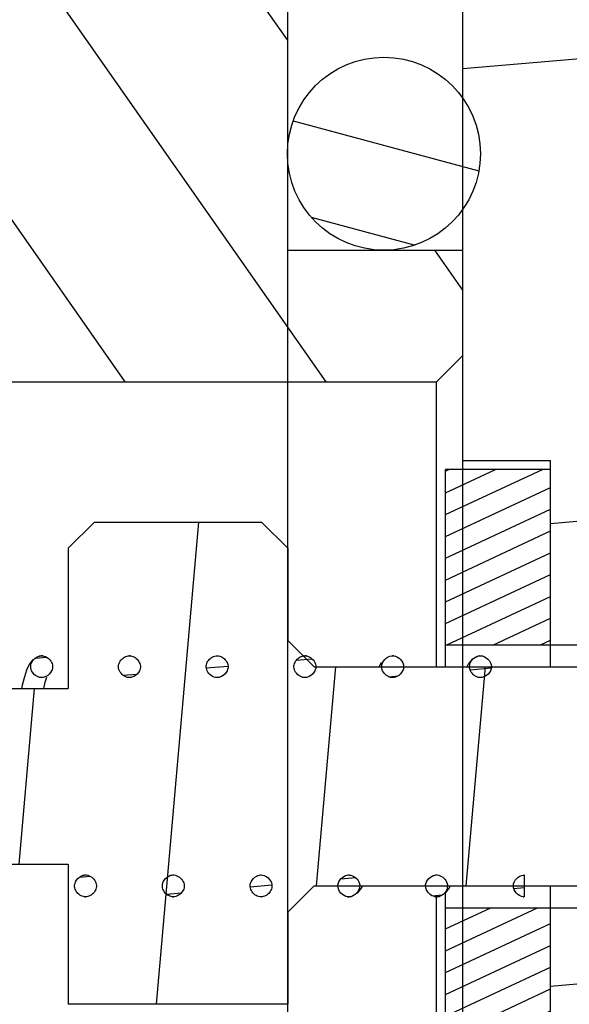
# Model space of a CAD drawing. Header units: inches. Extents: x 0 to 23.4, y 0 to 16.5.
# Tile 30 of 38: x 16.826 to 17.319, y 11.051 to 11.935. Entities that reach past the tile are written whole.
import ezdxf

# ---------------------------------------------------------------- set-up
doc = ezdxf.new("R2010")
doc.units = ezdxf.units.IN
doc.header["$LTSCALE"] = 1.28622
doc.header["$MEASUREMENT"] = 0
doc.layers.get('0').update_dxf_attribs({"linetype": 'CONTINUOUS'})

msp = doc.modelspace()

# ---------------------------------------------------------------- hatches: boundary and pattern name
at = {"linetype": 'CONTINUOUS'}
h = msp.add_hatch(dxfattribs=at)
h.set_pattern_fill('default__36', scale=0.413772, angle=5, style=0, pattern_type=0)
h.set_pattern_definition([(5, (0, 0), (-0.0360626, 0.4121975), [])])
edge = h.paths.add_edge_path()
edge.add_line((17.30256, 11.13735), (17.60178, 11.13735))
edge.add_line((17.60178, 11.13735), (17.60178, 10.90113))
edge.add_line((17.42068, 10.90113), (17.60178, 10.90113))
edge.add_line((17.42068, 10.90113), (17.42068, 10.33027))
edge.add_line((17.42068, 10.33027), (17.49942, 10.25153))
edge.add_line((17.49942, 10.25153), (18.10571, 10.25153))
edge.add_line((18.10571, 10.25153), (18.12934, 10.22791))
edge.add_line((18.12934, 10.22791), (18.12934, 10.06649))
edge.add_line((18.12934, 10.06649), (19.38918, 10.06649))
edge.add_line((19.38918, 10.06649), (19.42855, 10.02712))
edge.add_line((19.42855, 10.02712), (19.42855, 9.83027))
edge.add_line((19.42855, 9.83027), (19.38918, 9.7909))
edge.add_line((17.26319, 9.7909), (19.38918, 9.7909))
edge.add_line((17.22382, 9.83027), (17.26319, 9.7909))
edge.add_line((17.22382, 10.21216), (17.22382, 9.83027))
edge.add_line((17.16083, 10.21216), (17.22382, 10.21216))
edge.add_line((17.16083, 10.21216), (17.16083, 10.31058))
edge.add_line((17.16083, 10.31058), (16.45217, 10.31058))
edge.add_line((16.45217, 10.48775), (16.45217, 10.31058))
edge.add_line((16.49154, 10.52712), (16.45217, 10.48775))
edge.add_line((16.49154, 10.52712), (17.22382, 10.52712))
edge.add_line((17.22382, 10.972), (17.22382, 10.52712))
edge.add_line((17.22382, 10.972), (17.30256, 10.972))
edge.add_line((17.30256, 11.13735), (17.30256, 10.972))
edge = h.paths.add_edge_path()
edge.add_line((17.30256, 11.37357), (17.60178, 11.37357))
edge.add_line((17.30256, 11.53893), (17.30256, 11.37357))
edge.add_line((17.22382, 11.53893), (17.30256, 11.53893))
edge.add_line((17.22382, 11.98381), (17.22382, 11.53893))
edge.add_line((16.49154, 11.98381), (17.22382, 11.98381))
edge.add_line((16.49154, 11.98381), (16.45217, 12.02318))
edge.add_line((16.45217, 12.20035), (16.45217, 12.02318))
edge.add_line((17.16083, 12.20035), (16.45217, 12.20035))
edge.add_line((17.16083, 12.20035), (17.16083, 12.29877))
edge.add_line((17.16083, 12.29877), (17.22382, 12.29877))
edge.add_line((17.22382, 12.68066), (17.22382, 12.29877))
edge.add_line((17.22382, 12.68066), (17.26319, 12.72003))
edge.add_line((17.26319, 12.72003), (17.26319, 13.41834))
edge.add_line((17.26319, 13.41834), (17.38918, 13.54432))
edge.add_line((17.38918, 13.54432), (17.38918, 13.93802))
edge.add_line((17.38918, 13.93802), (17.43249, 14.11912))
edge.add_line((17.43249, 14.11912), (17.38918, 14.13487))
edge.add_line((17.38918, 14.13487), (17.43249, 14.31597))
edge.add_line((17.43249, 14.31597), (17.38918, 14.32633))
edge.add_line((17.38918, 14.32633), (17.43249, 14.50743))
edge.add_line((17.43249, 14.50743), (17.38918, 14.52318))
edge.add_line((17.38918, 14.52318), (17.43249, 14.70428))
edge.add_line((17.43249, 14.70428), (17.38918, 14.72003))
edge.add_line((17.38918, 14.72003), (17.43249, 14.90113))
edge.add_line((17.43249, 14.90113), (17.5191, 14.90113))
edge.add_line((17.5191, 12.2594), (17.5191, 14.90113))
edge.add_line((17.5191, 12.2594), (17.49942, 12.2594))
edge.add_line((17.42068, 12.18066), (17.49942, 12.2594))
edge.add_line((17.42068, 12.18066), (17.42068, 11.6098))
edge.add_line((17.42068, 11.6098), (17.60178, 11.6098))
edge.add_line((17.60178, 11.6098), (17.60178, 11.37357))
edge = h.paths.add_edge_path()
edge.add_line((18.0506, 12.72003), (19.38918, 12.72003))
edge.add_line((19.42855, 12.68066), (19.38918, 12.72003))
edge.add_line((19.42855, 12.68066), (19.42855, 12.48381))
edge.add_line((19.38918, 12.44444), (19.42855, 12.48381))
edge.add_line((18.12934, 12.44444), (19.38918, 12.44444))
edge.add_line((18.12934, 12.44444), (18.12934, 12.28302))
edge.add_line((18.10571, 12.2594), (18.12934, 12.28302))
edge.add_line((18.10571, 12.2594), (17.79469, 12.2594))
edge.add_line((17.79469, 12.2594), (17.79469, 14.90113))
edge.add_line((17.79469, 14.90113), (17.88131, 14.90113))
edge.add_line((17.92461, 14.72003), (17.88131, 14.90113))
edge.add_line((17.88131, 14.70428), (17.92461, 14.72003))
edge.add_line((17.92461, 14.52318), (17.88131, 14.70428))
edge.add_line((17.88131, 14.50743), (17.92461, 14.52318))
edge.add_line((17.92461, 14.32633), (17.88131, 14.50743))
edge.add_line((17.88131, 14.31597), (17.92461, 14.32633))
edge.add_line((17.92461, 14.13487), (17.88131, 14.31597))
edge.add_line((17.88131, 14.11912), (17.92461, 14.13487))
edge.add_line((17.92461, 13.93802), (17.88131, 14.11912))
edge.add_line((17.92461, 13.54432), (17.92461, 13.93802))
edge.add_line((18.0506, 13.41834), (17.92461, 13.54432))
edge.add_line((18.0506, 12.72003), (18.0506, 13.41834))
h = msp.add_hatch(dxfattribs=at)
h.set_pattern_fill('A', scale=0.147624, angle=125, style=0, pattern_type=0)
h.set_pattern_definition([(125, (0, 0), (-0.1209266, -0.0846737), [])])
edge = h.paths.add_edge_path()
edge.add_line((16.43642, 10.43027), (17.02697, 10.43027))
edge.add_line((16.43642, 10.43027), (16.43642, 10.31058))
edge.add_line((16.43642, 10.31058), (15.38918, 10.31058))
edge.add_line((15.38918, 10.52712), (15.38918, 10.31058))
edge.add_line((15.38918, 10.52712), (16.25532, 10.52712))
edge.add_line((16.25532, 10.95231), (16.25532, 10.52712))
edge.add_line((16.25532, 10.95231), (16.31044, 10.95231))
edge.add_line((16.31044, 11.20035), (16.31044, 10.95231))
edge.add_line((16.31044, 11.20035), (16.4128, 11.20035))
edge.add_line((16.4128, 11.20035), (16.4128, 11.09798))
edge.add_line((16.4128, 11.09798), (16.74351, 11.09798))
edge.add_line((16.74351, 11.09798), (16.76713, 11.07436))
edge.add_line((16.76713, 11.07436), (16.76713, 10.90113))
edge.add_line((16.76713, 10.90113), (17.2002, 10.90113))
edge.add_line((17.2002, 10.90113), (17.22382, 10.87751))
edge.add_line((17.22382, 10.87751), (17.22382, 10.78302))
edge.add_line((17.06634, 10.78302), (17.22382, 10.78302))
edge.add_line((17.06634, 10.78302), (17.06634, 10.46964))
edge.add_line((17.06634, 10.46964), (17.02697, 10.43027))
edge = h.paths.add_edge_path()
edge.add_line((16.43642, 12.08066), (17.02697, 12.08066))
edge.add_line((17.06634, 12.04129), (17.02697, 12.08066))
edge.add_line((17.06634, 12.04129), (17.06634, 11.72791))
edge.add_line((17.06634, 11.72791), (17.22382, 11.72791))
edge.add_line((17.22382, 11.72791), (17.22382, 11.63342))
edge.add_line((17.2002, 11.6098), (17.22382, 11.63342))
edge.add_line((16.76713, 11.6098), (17.2002, 11.6098))
edge.add_line((16.76713, 11.6098), (16.76713, 11.43657))
edge.add_line((16.74351, 11.41294), (16.76713, 11.43657))
edge.add_line((16.4128, 11.41294), (16.74351, 11.41294))
edge.add_line((16.4128, 11.41294), (16.4128, 11.31058))
edge.add_line((16.31044, 11.31058), (16.4128, 11.31058))
edge.add_line((16.31044, 11.55861), (16.31044, 11.31058))
edge.add_line((16.25532, 11.55861), (16.31044, 11.55861))
edge.add_line((16.25532, 11.98381), (16.25532, 11.55861))
edge.add_line((15.38918, 11.98381), (16.25532, 11.98381))
edge.add_line((15.38918, 12.20035), (15.38918, 11.98381))
edge.add_line((16.43642, 12.20035), (15.38918, 12.20035))
edge.add_line((16.43642, 12.20035), (16.43642, 12.08066))
h = msp.add_hatch(dxfattribs=at)
h.set_pattern_fill('default__42', scale=0.079294, angle=165, style=0, pattern_type=0)
h.set_pattern_definition([(165, (0, 0), (-0.02052272, -0.07659183), [])])
edge = h.paths.add_edge_path()
edge.add_arc((17.15296, 10.69641), 0.08661, -90, 90)
edge.add_arc((17.15296, 10.69641), 0.08661, 90, 270)
edge = h.paths.add_edge_path()
edge.add_arc((17.15296, 11.81452), 0.08661, 270, 450, ccw=False)
edge.add_arc((17.15296, 11.81452), 0.08661, 450, 630, ccw=False)
h = msp.add_hatch(dxfattribs=at)
h.set_pattern_fill('default__47', scale=0.017748, angle=205, style=0, pattern_type=0)
h.set_pattern_definition([(205, (0, 0), (0.007500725, -0.016085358), [])])
edge = h.paths.add_edge_path()
edge.add_line((17.30256, 11.53105), (17.30256, 11.37357))
edge.add_line((17.30256, 11.37357), (17.20808, 11.37357))
edge.add_line((17.20808, 11.53105), (17.20808, 11.37357))
edge.add_line((17.30256, 11.53105), (17.20808, 11.53105))
edge = h.paths.add_edge_path()
edge.add_line((17.30256, 11.13735), (17.30256, 10.97987))
edge.add_line((17.30256, 10.97987), (17.20808, 10.97987))
edge.add_line((17.20808, 11.13735), (17.20808, 10.97987))
edge.add_line((17.30256, 11.13735), (17.20808, 11.13735))
h = msp.add_hatch(dxfattribs=at)
h.set_pattern_fill('default__34', scale=0.133792, angle=85, style=0, pattern_type=0)
h.set_pattern_definition([(85, (0, 0), (-0.1332827, 0.0116607), [])])
edge = h.paths.add_edge_path()
edge.add_line((17.83043, 11.33027), (17.83043, 11.18066))
edge.add_line((17.83043, 11.18066), (17.80681, 11.15704))
edge.add_line((17.09027, 11.15704), (17.80681, 11.15704))
edge.add_line((17.09027, 11.15704), (17.06665, 11.13342))
edge.add_line((17.06665, 11.13342), (17.06665, 11.05074))
edge.add_line((17.06665, 11.05074), (16.8698, 11.05074))
edge.add_line((16.8698, 11.17672), (16.8698, 11.05074))
edge.add_line((16.51547, 11.17672), (16.8698, 11.17672))
edge.add_line((16.49185, 11.20035), (16.51547, 11.17672))
edge.add_line((16.49185, 11.31058), (16.49185, 11.20035))
edge.add_line((16.49185, 11.31058), (16.51547, 11.3342))
edge.add_line((16.51547, 11.3342), (16.8698, 11.3342))
edge.add_line((16.8698, 11.46019), (16.8698, 11.3342))
edge.add_line((16.8698, 11.46019), (16.89342, 11.48381))
edge.add_line((16.89342, 11.48381), (17.04303, 11.48381))
edge.add_line((17.06665, 11.46019), (17.04303, 11.48381))
edge.add_line((17.06665, 11.46019), (17.06665, 11.37751))
edge.add_line((17.09027, 11.35389), (17.06665, 11.37751))
edge.add_line((17.09027, 11.35389), (17.80681, 11.35389))
edge.add_line((17.83043, 11.33027), (17.80681, 11.35389))
h = msp.add_hatch(dxfattribs=at)
h.set_pattern_fill('default__35', scale=0.022136, angle=5, style=0, pattern_type=0)
h.set_pattern_definition([(5, (0, 0), (-0.001929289, 0.02205187), [])])
edge = h.paths.add_edge_path()
edge.add_spline(control_points=[(16.4128, 11.16688), (16.41567, 11.16688), (16.41991, 11.16448), (16.42401, 11.15706), (16.41993, 11.14962), (16.41569, 11.1472), (16.4128, 11.1472)], knot_values=[0, 0, 0, 0, 0.25, 0.5, 0.75, 1, 1, 1, 1], degree=3, periodic=0)
edge.add_line((16.4128, 11.1472), (16.4128, 11.16688))
edge = h.paths.add_edge_path()
edge.add_spline(control_points=[(16.45217, 11.36373), (16.45507, 11.36373), (16.45933, 11.3613), (16.46338, 11.35381), (16.45925, 11.34644), (16.45503, 11.34405), (16.45217, 11.34405)], knot_values=[0, 0, 0, 0, 0.25, 0.5, 0.75, 1, 1, 1, 1], degree=3, periodic=0)
edge.add_spline(control_points=[(16.45217, 11.34405), (16.44927, 11.34405), (16.44502, 11.34648), (16.44097, 11.35397), (16.44509, 11.36134), (16.44931, 11.36373), (16.45217, 11.36373)], knot_values=[0, 0, 0, 0, 0.25, 0.5, 0.75, 1, 1, 1, 1], degree=3, periodic=0)
edge = h.paths.add_edge_path()
edge.add_spline(control_points=[(16.49154, 11.16688), (16.49441, 11.16688), (16.49865, 11.16448), (16.50275, 11.15706), (16.49867, 11.14962), (16.49443, 11.1472), (16.49154, 11.1472)], knot_values=[0, 0, 0, 0, 0.25, 0.5, 0.75, 1, 1, 1, 1], degree=3, periodic=0)
edge.add_spline(control_points=[(16.49154, 11.1472), (16.48867, 11.1472), (16.48444, 11.1496), (16.48034, 11.15702), (16.48441, 11.16446), (16.48866, 11.16688), (16.49154, 11.16688)], knot_values=[0, 0, 0, 0, 0.25, 0.5, 0.75, 1, 1, 1, 1], degree=3, periodic=0)
edge = h.paths.add_edge_path()
edge.add_spline(control_points=[(16.57028, 11.16688), (16.57315, 11.16688), (16.57739, 11.16448), (16.58149, 11.15706), (16.57741, 11.14962), (16.57317, 11.1472), (16.57028, 11.1472)], knot_values=[0, 0, 0, 0, 0.25, 0.5, 0.75, 1, 1, 1, 1], degree=3, periodic=0)
edge.add_spline(control_points=[(16.57028, 11.1472), (16.56741, 11.1472), (16.56318, 11.1496), (16.55908, 11.15702), (16.56315, 11.16446), (16.5674, 11.16688), (16.57028, 11.16688)], knot_values=[0, 0, 0, 0, 0.25, 0.5, 0.75, 1, 1, 1, 1], degree=3, periodic=0)
edge = h.paths.add_edge_path()
edge.add_spline(control_points=[(16.64902, 11.16688), (16.65189, 11.16688), (16.65613, 11.16448), (16.66023, 11.15706), (16.65615, 11.14962), (16.65191, 11.1472), (16.64902, 11.1472)], knot_values=[0, 0, 0, 0, 0.25, 0.5, 0.75, 1, 1, 1, 1], degree=3, periodic=0)
edge.add_spline(control_points=[(16.64902, 11.1472), (16.64615, 11.1472), (16.64192, 11.1496), (16.63782, 11.15702), (16.64189, 11.16446), (16.64614, 11.16688), (16.64902, 11.16688)], knot_values=[0, 0, 0, 0, 0.25, 0.5, 0.75, 1, 1, 1, 1], degree=3, periodic=0)
edge = h.paths.add_edge_path()
edge.add_spline(control_points=[(16.72776, 11.16688), (16.73063, 11.16688), (16.73487, 11.16448), (16.73897, 11.15706), (16.73489, 11.14962), (16.73065, 11.1472), (16.72776, 11.1472)], knot_values=[0, 0, 0, 0, 0.25, 0.5, 0.75, 1, 1, 1, 1], degree=3, periodic=0)
edge.add_spline(control_points=[(16.72776, 11.1472), (16.72489, 11.1472), (16.72066, 11.1496), (16.71656, 11.15702), (16.72063, 11.16446), (16.72488, 11.16688), (16.72776, 11.16688)], knot_values=[0, 0, 0, 0, 0.25, 0.5, 0.75, 1, 1, 1, 1], degree=3, periodic=0)
edge = h.paths.add_edge_path()
edge.add_spline(control_points=[(16.53091, 11.36373), (16.53381, 11.36373), (16.53807, 11.3613), (16.54212, 11.35381), (16.53799, 11.34644), (16.53377, 11.34405), (16.53091, 11.34405)], knot_values=[0, 0, 0, 0, 0.25, 0.5, 0.75, 1, 1, 1, 1], degree=3, periodic=0)
edge.add_spline(control_points=[(16.53091, 11.34405), (16.52801, 11.34405), (16.52376, 11.34648), (16.51971, 11.35397), (16.52383, 11.36134), (16.52805, 11.36373), (16.53091, 11.36373)], knot_values=[0, 0, 0, 0, 0.25, 0.5, 0.75, 1, 1, 1, 1], degree=3, periodic=0)
edge = h.paths.add_edge_path()
edge.add_spline(control_points=[(16.60965, 11.36373), (16.61255, 11.36373), (16.61681, 11.3613), (16.62086, 11.35381), (16.61673, 11.34644), (16.61251, 11.34405), (16.60965, 11.34405)], knot_values=[0, 0, 0, 0, 0.25, 0.5, 0.75, 1, 1, 1, 1], degree=3, periodic=0)
edge.add_spline(control_points=[(16.60965, 11.34405), (16.60675, 11.34405), (16.6025, 11.34648), (16.59845, 11.35397), (16.60257, 11.36134), (16.60679, 11.36373), (16.60965, 11.36373)], knot_values=[0, 0, 0, 0, 0.25, 0.5, 0.75, 1, 1, 1, 1], degree=3, periodic=0)
edge = h.paths.add_edge_path()
edge.add_spline(control_points=[(16.68839, 11.36373), (16.69129, 11.36373), (16.69555, 11.3613), (16.6996, 11.35381), (16.69547, 11.34644), (16.69125, 11.34405), (16.68839, 11.34405)], knot_values=[0, 0, 0, 0, 0.25, 0.5, 0.75, 1, 1, 1, 1], degree=3, periodic=0)
edge.add_spline(control_points=[(16.68839, 11.34405), (16.68549, 11.34405), (16.68124, 11.34648), (16.67719, 11.35397), (16.68131, 11.36134), (16.68553, 11.36373), (16.68839, 11.36373)], knot_values=[0, 0, 0, 0, 0.25, 0.5, 0.75, 1, 1, 1, 1], degree=3, periodic=0)
edge = h.paths.add_edge_path()
edge.add_spline(control_points=[(16.8065, 11.16688), (16.80937, 11.16688), (16.81361, 11.16448), (16.81771, 11.15706), (16.81363, 11.14962), (16.80939, 11.1472), (16.8065, 11.1472)], knot_values=[0, 0, 0, 0, 0.25, 0.5, 0.75, 1, 1, 1, 1], degree=3, periodic=0)
edge.add_spline(control_points=[(16.8065, 11.1472), (16.80363, 11.1472), (16.7994, 11.1496), (16.7953, 11.15702), (16.79937, 11.16446), (16.80362, 11.16688), (16.8065, 11.16688)], knot_values=[0, 0, 0, 0, 0.25, 0.5, 0.75, 1, 1, 1, 1], degree=3, periodic=0)
edge = h.paths.add_edge_path()
edge.add_spline(control_points=[(16.88524, 11.16688), (16.88811, 11.16688), (16.89235, 11.16448), (16.89645, 11.15706), (16.89237, 11.14962), (16.88813, 11.1472), (16.88524, 11.1472)], knot_values=[0, 0, 0, 0, 0.25, 0.5, 0.75, 1, 1, 1, 1], degree=3, periodic=0)
edge.add_spline(control_points=[(16.88524, 11.1472), (16.88237, 11.1472), (16.87814, 11.1496), (16.87404, 11.15702), (16.87811, 11.16446), (16.88236, 11.16688), (16.88524, 11.16688)], knot_values=[0, 0, 0, 0, 0.25, 0.5, 0.75, 1, 1, 1, 1], degree=3, periodic=0)
edge = h.paths.add_edge_path()
edge.add_spline(control_points=[(16.96398, 11.16688), (16.96686, 11.16688), (16.97109, 11.16448), (16.97519, 11.15706), (16.97111, 11.14962), (16.96687, 11.1472), (16.96398, 11.1472)], knot_values=[0, 0, 0, 0, 0.25, 0.5, 0.75, 1, 1, 1, 1], degree=3, periodic=0)
edge.add_spline(control_points=[(16.96398, 11.1472), (16.96111, 11.1472), (16.95688, 11.1496), (16.95278, 11.15702), (16.95685, 11.16446), (16.9611, 11.16688), (16.96398, 11.16688)], knot_values=[0, 0, 0, 0, 0.25, 0.5, 0.75, 1, 1, 1, 1], degree=3, periodic=0)
edge = h.paths.add_edge_path()
edge.add_spline(control_points=[(16.76713, 11.36373), (16.77003, 11.36373), (16.77429, 11.3613), (16.77834, 11.35381), (16.77421, 11.34644), (16.76999, 11.34405), (16.76713, 11.34405)], knot_values=[0, 0, 0, 0, 0.25, 0.5, 0.75, 1, 1, 1, 1], degree=3, periodic=0)
edge.add_spline(control_points=[(16.76713, 11.34405), (16.76423, 11.34405), (16.75998, 11.34648), (16.75593, 11.35397), (16.76005, 11.36134), (16.76427, 11.36373), (16.76713, 11.36373)], knot_values=[0, 0, 0, 0, 0.25, 0.5, 0.75, 1, 1, 1, 1], degree=3, periodic=0)
edge = h.paths.add_edge_path()
edge.add_spline(control_points=[(16.84587, 11.36373), (16.84877, 11.36373), (16.85303, 11.3613), (16.85708, 11.35381), (16.85295, 11.34644), (16.84873, 11.34405), (16.84587, 11.34405)], knot_values=[0, 0, 0, 0, 0.25, 0.5, 0.75, 1, 1, 1, 1], degree=3, periodic=0)
edge.add_spline(control_points=[(16.84587, 11.34405), (16.84297, 11.34405), (16.83872, 11.34648), (16.83467, 11.35397), (16.83879, 11.36134), (16.84301, 11.36373), (16.84587, 11.36373)], knot_values=[0, 0, 0, 0, 0.25, 0.5, 0.75, 1, 1, 1, 1], degree=3, periodic=0)
edge = h.paths.add_edge_path()
edge.add_spline(control_points=[(16.92461, 11.36373), (16.92751, 11.36373), (16.93177, 11.3613), (16.93582, 11.35381), (16.93169, 11.34644), (16.92747, 11.34405), (16.92461, 11.34405)], knot_values=[0, 0, 0, 0, 0.25, 0.5, 0.75, 1, 1, 1, 1], degree=3, periodic=0)
edge.add_spline(control_points=[(16.92461, 11.34405), (16.92171, 11.34405), (16.91746, 11.34648), (16.91341, 11.35397), (16.91753, 11.36134), (16.92175, 11.36373), (16.92461, 11.36373)], knot_values=[0, 0, 0, 0, 0.25, 0.5, 0.75, 1, 1, 1, 1], degree=3, periodic=0)
edge = h.paths.add_edge_path()
edge.add_spline(control_points=[(17.00335, 11.36373), (17.00625, 11.36373), (17.01051, 11.3613), (17.01456, 11.35381), (17.01043, 11.34644), (17.00621, 11.34405), (17.00335, 11.34405)], knot_values=[0, 0, 0, 0, 0.25, 0.5, 0.75, 1, 1, 1, 1], degree=3, periodic=0)
edge.add_spline(control_points=[(17.00335, 11.34405), (17.00045, 11.34405), (16.9962, 11.34648), (16.99215, 11.35397), (16.99627, 11.36134), (17.00049, 11.36373), (17.00335, 11.36373)], knot_values=[0, 0, 0, 0, 0.25, 0.5, 0.75, 1, 1, 1, 1], degree=3, periodic=0)
edge = h.paths.add_edge_path()
edge.add_spline(control_points=[(17.04272, 11.16688), (17.0456, 11.16688), (17.04983, 11.16448), (17.05393, 11.15706), (17.04985, 11.14962), (17.04561, 11.1472), (17.04272, 11.1472)], knot_values=[0, 0, 0, 0, 0.25, 0.5, 0.75, 1, 1, 1, 1], degree=3, periodic=0)
edge.add_spline(control_points=[(17.04272, 11.1472), (17.03985, 11.1472), (17.03562, 11.1496), (17.03152, 11.15702), (17.03559, 11.16446), (17.03984, 11.16688), (17.04272, 11.16688)], knot_values=[0, 0, 0, 0, 0.25, 0.5, 0.75, 1, 1, 1, 1], degree=3, periodic=0)
edge = h.paths.add_edge_path()
edge.add_spline(control_points=[(17.12146, 11.16688), (17.12434, 11.16688), (17.12857, 11.16448), (17.13267, 11.15706), (17.12859, 11.14962), (17.12435, 11.1472), (17.12146, 11.1472)], knot_values=[0, 0, 0, 0, 0.25, 0.5, 0.75, 1, 1, 1, 1], degree=3, periodic=0)
edge.add_spline(control_points=[(17.12146, 11.1472), (17.11859, 11.1472), (17.11436, 11.1496), (17.11026, 11.15702), (17.11433, 11.16446), (17.11858, 11.16688), (17.12146, 11.16688)], knot_values=[0, 0, 0, 0, 0.25, 0.5, 0.75, 1, 1, 1, 1], degree=3, periodic=0)
edge = h.paths.add_edge_path()
edge.add_spline(control_points=[(17.2002, 11.16688), (17.20308, 11.16688), (17.20731, 11.16448), (17.21141, 11.15706), (17.20733, 11.14962), (17.20309, 11.1472), (17.2002, 11.1472)], knot_values=[0, 0, 0, 0, 0.25, 0.5, 0.75, 1, 1, 1, 1], degree=3, periodic=0)
edge.add_spline(control_points=[(17.2002, 11.1472), (17.19733, 11.1472), (17.1931, 11.1496), (17.189, 11.15702), (17.19307, 11.16446), (17.19732, 11.16688), (17.2002, 11.16688)], knot_values=[0, 0, 0, 0, 0.25, 0.5, 0.75, 1, 1, 1, 1], degree=3, periodic=0)
edge = h.paths.add_edge_path()
edge.add_spline(control_points=[(17.08209, 11.36373), (17.08499, 11.36373), (17.08925, 11.3613), (17.0933, 11.35381), (17.08917, 11.34644), (17.08495, 11.34405), (17.08209, 11.34405)], knot_values=[0, 0, 0, 0, 0.25, 0.5, 0.75, 1, 1, 1, 1], degree=3, periodic=0)
edge.add_spline(control_points=[(17.08209, 11.34405), (17.07919, 11.34405), (17.07494, 11.34648), (17.07089, 11.35397), (17.07501, 11.36134), (17.07923, 11.36373), (17.08209, 11.36373)], knot_values=[0, 0, 0, 0, 0.25, 0.5, 0.75, 1, 1, 1, 1], degree=3, periodic=0)
edge = h.paths.add_edge_path()
edge.add_spline(control_points=[(17.16083, 11.36373), (17.16373, 11.36373), (17.16799, 11.3613), (17.17204, 11.35381), (17.16791, 11.34644), (17.16369, 11.34405), (17.16083, 11.34405)], knot_values=[0, 0, 0, 0, 0.25, 0.5, 0.75, 1, 1, 1, 1], degree=3, periodic=0)
edge.add_spline(control_points=[(17.16083, 11.34405), (17.15793, 11.34405), (17.15368, 11.34648), (17.14963, 11.35397), (17.15376, 11.36134), (17.15797, 11.36373), (17.16083, 11.36373)], knot_values=[0, 0, 0, 0, 0.25, 0.5, 0.75, 1, 1, 1, 1], degree=3, periodic=0)
edge = h.paths.add_edge_path()
edge.add_spline(control_points=[(17.23957, 11.36373), (17.24247, 11.36373), (17.24673, 11.3613), (17.25078, 11.35381), (17.24665, 11.34644), (17.24243, 11.34405), (17.23957, 11.34405)], knot_values=[0, 0, 0, 0, 0.25, 0.5, 0.75, 1, 1, 1, 1], degree=3, periodic=0)
edge.add_spline(control_points=[(17.23957, 11.34405), (17.23667, 11.34405), (17.23242, 11.34648), (17.22837, 11.35397), (17.2325, 11.36134), (17.23671, 11.36373), (17.23957, 11.36373)], knot_values=[0, 0, 0, 0, 0.25, 0.5, 0.75, 1, 1, 1, 1], degree=3, periodic=0)
edge = h.paths.add_edge_path()
edge.add_spline(control_points=[(17.27894, 11.1472), (17.27607, 11.1472), (17.27184, 11.1496), (17.26774, 11.15702), (17.27181, 11.16446), (17.27606, 11.16688), (17.27894, 11.16688)], knot_values=[0, 0, 0, 0, 0.25, 0.5, 0.75, 1, 1, 1, 1], degree=3, periodic=0)
edge.add_line((17.27894, 11.16688), (17.27894, 11.1472))

# ---------------------------------------------------------------- linework, layer by layer
at = {"color": 7, "linetype": 'CONTINUOUS'}
for p, q in [((17.22382, 10.45428), (17.22382, 12.05665)), ((17.06634, 12.04129), (17.06634, 10.46964)), ((17.06634, 11.72791), (17.22382, 11.72791)), ((17.2002, 11.6098), (17.22382, 11.63342)), ((16.76713, 11.6098), (17.2002, 11.6098)), ((17.2002, 11.35389), (17.2002, 11.6098)), ((17.22382, 11.53893), (17.30256, 11.53893)), ((17.30256, 11.35389), (17.30256, 11.53893)), ((17.20808, 11.35389), (17.20808, 11.53105)), ((17.30256, 11.53105), (17.20808, 11.53105)), ((16.8698, 11.46019), (16.89342, 11.48381)), ((16.89342, 11.48381), (17.04303, 11.48381)), ((17.06665, 11.46019), (17.04303, 11.48381)), ((16.8698, 11.46019), (16.8698, 11.3342)), ((17.06665, 11.46019), (17.06665, 11.37751)), ((17.09027, 11.35389), (17.06665, 11.37751)), ((17.20808, 11.37357), (17.60178, 11.37357)), ((16.84487, 11.36367), (16.84345, 11.3634)), ((16.84501, 11.36368), (16.84587, 11.36373)), ((16.84694, 11.36366), (16.8457, 11.36372)), ((16.84587, 11.36373), (16.84679, 11.36368)), ((16.92364, 11.36367), (16.92461, 11.36373)), ((16.92574, 11.36365), (16.92443, 11.36372)), ((16.92461, 11.36373), (16.92559, 11.36367)), ((17.00251, 11.36368), (17.00335, 11.36373)), ((17.08094, 11.36364), (17.08058, 11.36358)), ((17.0811, 11.36367), (17.08209, 11.36373)), ((17.08315, 11.36366), (17.08192, 11.36372)), ((17.08209, 11.36373), (17.083, 11.36368)), ((17.16004, 11.36369), (17.16083, 11.36373)), ((17.16196, 11.36365), (17.16065, 11.36372)), ((17.16083, 11.36373), (17.1618, 11.36367)), ((17.2386, 11.36367), (17.23957, 11.36373)), ((17.09027, 11.35389), (17.80681, 11.35389)), ((17.15059, 11.35753), (17.14859, 11.35389)), ((17.22851, 11.35629), (17.22739, 11.35389)), ((17.23216, 11.36069), (17.22851, 11.35629)), ((16.84587, 11.34405), (16.84526, 11.34407)), ((16.84653, 11.34408), (16.84587, 11.34405)), ((16.92461, 11.34405), (16.92406, 11.34407)), ((16.92522, 11.34407), (16.92461, 11.34405)), ((17.00392, 11.34407), (17.00335, 11.34405)), ((17.08209, 11.34405), (17.08152, 11.34407)), ((17.08277, 11.34408), (17.08209, 11.34405)), ((17.16083, 11.34405), (17.16027, 11.34407)), ((17.16144, 11.34407), (17.16083, 11.34405)), ((17.23957, 11.34405), (17.23899, 11.34407)), ((17.24014, 11.34407), (17.23957, 11.34405)), ((16.51547, 11.3342), (16.8698, 11.3342)), ((16.51547, 11.17672), (16.8698, 11.17672)), ((16.8698, 11.17672), (16.8698, 11.05074)), ((16.88477, 11.16687), (16.88524, 11.16688)), ((16.88524, 11.16688), (16.88587, 11.16686)), ((16.96351, 11.16687), (16.96398, 11.16688)), ((16.96398, 11.16688), (16.96457, 11.16686)), ((17.04219, 11.16686), (17.04272, 11.16688)), ((17.12084, 11.16686), (17.12146, 11.16688)), ((17.12146, 11.16688), (17.1221, 11.16685)), ((17.19967, 11.16686), (17.2002, 11.16688)), ((17.2002, 11.16688), (17.20079, 11.16686)), ((17.27825, 11.16685), (17.27894, 11.16688)), ((17.27894, 11.16688), (17.27894, 11.1472)), ((17.09027, 11.15704), (17.06665, 11.13342)), ((17.09027, 11.15704), (17.80681, 11.15704)), ((17.20808, 10.97987), (17.20808, 11.15065)), ((17.30256, 10.972), (17.30256, 11.15704)), ((16.88435, 11.14725), (16.8854, 11.1472)), ((16.88524, 11.1472), (16.88448, 11.14724)), ((16.88618, 11.14726), (16.88524, 11.1472)), ((16.96289, 11.14728), (16.96417, 11.14721)), ((16.96398, 11.1472), (16.96304, 11.14726)), ((16.96504, 11.14727), (16.96398, 11.1472)), ((17.04363, 11.14725), (17.04272, 11.1472)), ((17.12038, 11.14727), (17.12165, 11.14721)), ((17.12146, 11.1472), (17.12053, 11.14725)), ((17.12239, 11.14725), (17.12146, 11.1472)), ((17.12255, 11.14727), (17.12396, 11.14755)), ((17.19893, 11.1473), (17.20042, 11.14721)), ((17.2002, 11.1472), (17.1991, 11.14728)), ((17.20125, 11.14727), (17.2002, 11.1472)), ((17.2002, 10.90113), (17.2002, 11.1472)), ((17.20141, 11.14729), (17.20273, 11.14756)), ((17.27787, 11.14727), (17.27894, 11.14721)), ((17.06665, 11.13342), (17.06665, 11.05074)), ((17.20808, 11.13735), (17.60178, 11.13735)), ((17.06665, 11.05074), (16.8698, 11.05074))]:
    msp.add_line(p, q, dxfattribs=at)
for points in [[(17.23845, 11.36365), (17.23755, 11.36349), (17.23216, 11.36069)], [(16.83802, 11.3603), (16.83461, 11.35595), (16.83227, 11.35086), (16.83034, 11.34479), (16.82852, 11.3373), (16.8279, 11.3342)], [(16.84779, 11.3342), (16.84913, 11.33988), (16.85054, 11.34452)], [(17.12926, 11.15058), (17.13275, 11.15503), (17.13366, 11.15704)], [(17.2081, 11.15067), (17.21168, 11.15537), (17.21241, 11.15704)]]:
    msp.add_lwpolyline(points, dxfattribs=at)
msp.add_circle((17.15296, 11.81452), 0.08661, dxfattribs=at)
for points, knots in [([(16.83688, 11.35027), (16.83626, 11.3516), (16.83561, 11.35467), (16.83738, 11.35902), (16.8406, 11.3623), (16.84353, 11.36352), (16.84501, 11.36368)], [0, 0, 0, 0, 0.245136, 0.493785, 0.75081, 1, 1, 1, 1]), ([(16.84679, 11.36368), (16.84827, 11.3635), (16.8512, 11.36227), (16.85441, 11.35895), (16.85614, 11.35458), (16.85546, 11.3515), (16.85482, 11.35018)], [0, 0, 0, 0, 0.249296, 0.506345, 0.755023, 1, 1, 1, 1]), ([(16.91562, 11.35027), (16.915, 11.35159), (16.91435, 11.35464), (16.91609, 11.35896), (16.91927, 11.36225), (16.92216, 11.36348), (16.92364, 11.36367)], [0, 0, 0, 0, 0.245125, 0.493605, 0.750588, 1, 1, 1, 1]), ([(16.92559, 11.36367), (16.92707, 11.36348), (16.92998, 11.36224), (16.93317, 11.35892), (16.93488, 11.35456), (16.9342, 11.3515), (16.93356, 11.35018)], [0, 0, 0, 0, 0.249412, 0.506439, 0.755029, 1, 1, 1, 1]), ([(16.99436, 11.35027), (16.99374, 11.3516), (16.99309, 11.35468), (16.99486, 11.35903), (16.99809, 11.36231), (17.00102, 11.36352), (17.00251, 11.36369)], [0, 0, 0, 0, 0.245138, 0.493814, 0.750846, 1, 1, 1, 1]), ([(17.00335, 11.36373), (17.00491, 11.36373), (17.00811, 11.36269), (17.01163, 11.35936), (17.01364, 11.35483), (17.01297, 11.35157), (17.0123, 11.35018)], [0, 0, 0, 0, 0.24764, 0.504865, 0.754906, 1, 1, 1, 1]), ([(17.0731, 11.35027), (17.07248, 11.35159), (17.07183, 11.35464), (17.07356, 11.35896), (17.07674, 11.36224), (17.07963, 11.36348), (17.0811, 11.36367)], [0, 0, 0, 0, 0.245124, 0.493585, 0.750562, 1, 1, 1, 1]), ([(17.08598, 11.36276), (17.08772, 11.36188), (17.0907, 11.35923), (17.09203, 11.35534), (17.09192, 11.35347)], [0, 0, 0, 0, 0.509218, 1, 1, 1, 1]), ([(17.15099, 11.35389), (17.15099, 11.35624), (17.15324, 11.3609), (17.15769, 11.36345), (17.16004, 11.36369)], [0, 0, 0, 0, 0.497892, 1, 1, 1, 1]), ([(17.1618, 11.36367), (17.16412, 11.36338), (17.16847, 11.36082), (17.17067, 11.35621), (17.17068, 11.35389)], [0, 0, 0, 0, 0.502219, 1, 1, 1, 1]), ([(17.22973, 11.35389), (17.22973, 11.35621), (17.23193, 11.36082), (17.23628, 11.36338), (17.2386, 11.36367)], [0, 0, 0, 0, 0.497446, 1, 1, 1, 1]), ([(17.23957, 11.36373), (17.24205, 11.36373), (17.24695, 11.36126), (17.24941, 11.35637), (17.24942, 11.35389)], [0, 0, 0, 0, 0.499805, 1, 1, 1, 1]), ([(16.84526, 11.34407), (16.8435, 11.34421), (16.84002, 11.34574), (16.83765, 11.34863), (16.83688, 11.35027)], [0, 0, 0, 0, 0.493146, 1, 1, 1, 1]), ([(16.92406, 11.34407), (16.92229, 11.3442), (16.91878, 11.34572), (16.91639, 11.34862), (16.91562, 11.35027)], [0, 0, 0, 0, 0.493015, 1, 1, 1, 1]), ([(17.00335, 11.34405), (17.00149, 11.34405), (16.99771, 11.34551), (16.99517, 11.34853), (16.99436, 11.35027)], [0, 0, 0, 0, 0.491881, 1, 1, 1, 1]), ([(17.08152, 11.34407), (17.07975, 11.3442), (17.07625, 11.34573), (17.07387, 11.34862), (17.0731, 11.35027)], [0, 0, 0, 0, 0.493056, 1, 1, 1, 1]), ([(17.16027, 11.34407), (17.15849, 11.3442), (17.15499, 11.34572), (17.15261, 11.34862), (17.15184, 11.35027)], [0, 0, 0, 0, 0.49305, 1, 1, 1, 1]), ([(17.23899, 11.34407), (17.23722, 11.34421), (17.23373, 11.34573), (17.23135, 11.34862), (17.23058, 11.35027)], [0, 0, 0, 0, 0.49309, 1, 1, 1, 1]), ([(16.88587, 11.16686), (16.88762, 11.16671), (16.89107, 11.16519), (16.89343, 11.16235), (16.89421, 11.16072)], [0, 0, 0, 0, 0.493186, 1, 1, 1, 1]), ([(16.96457, 11.16686), (16.96633, 11.16672), (16.9698, 11.16521), (16.97217, 11.16235), (16.97295, 11.16072)], [0, 0, 0, 0, 0.493088, 1, 1, 1, 1]), ([(17.04272, 11.16688), (17.04457, 11.16688), (17.04833, 11.16544), (17.05087, 11.16244), (17.05169, 11.16072)], [0, 0, 0, 0, 0.491881, 1, 1, 1, 1]), ([(17.1221, 11.16685), (17.12385, 11.16671), (17.1273, 11.16519), (17.12965, 11.16234), (17.13043, 11.16072)], [0, 0, 0, 0, 0.493208, 1, 1, 1, 1]), ([(17.20079, 11.16686), (17.20255, 11.16672), (17.20602, 11.16521), (17.20839, 11.16235), (17.20917, 11.16072)], [0, 0, 0, 0, 0.493093, 1, 1, 1, 1]), ([(17.2691, 11.15704), (17.2691, 11.1594), (17.27138, 11.1641), (17.27588, 11.16664), (17.27825, 11.16685)], [0, 0, 0, 0, 0.498355, 1, 1, 1, 1]), ([(16.88448, 11.14724), (16.88299, 11.14738), (16.88002, 11.14858), (16.87677, 11.15188), (16.87498, 11.15626), (16.87563, 11.15935), (16.87626, 11.16069)], [0, 0, 0, 0, 0.249, 0.506074, 0.754911, 1, 1, 1, 1]), ([(16.89421, 11.16072), (16.89484, 11.15939), (16.89551, 11.15633), (16.89378, 11.15198), (16.89058, 11.14867), (16.88766, 11.14744), (16.88618, 11.14725)], [0, 0, 0, 0, 0.245027, 0.49363, 0.750656, 1, 1, 1, 1]), ([(16.96304, 11.14725), (16.96156, 11.14744), (16.95865, 11.14867), (16.95546, 11.15196), (16.95372, 11.15631), (16.95438, 11.15936), (16.955, 11.16069)], [0, 0, 0, 0, 0.249344, 0.506358, 0.75493, 1, 1, 1, 1]), ([(16.97295, 11.16072), (16.97357, 11.1594), (16.97424, 11.15636), (16.97255, 11.15203), (16.96939, 11.14873), (16.96651, 11.14747), (16.96504, 11.14727)], [0, 0, 0, 0, 0.245017, 0.493451, 0.750433, 1, 1, 1, 1]), ([(17.04272, 11.1472), (17.04117, 11.1472), (17.03799, 11.14823), (17.03446, 11.15154), (17.03244, 11.15604), (17.03309, 11.1593), (17.03374, 11.16069)], [0, 0, 0, 0, 0.247637, 0.504841, 0.754815, 1, 1, 1, 1]), ([(17.05169, 11.16072), (17.05232, 11.15939), (17.05299, 11.15632), (17.05125, 11.15196), (17.04804, 11.14866), (17.04512, 11.14743), (17.04363, 11.14725)], [0, 0, 0, 0, 0.24503, 0.493673, 0.750709, 1, 1, 1, 1]), ([(17.12053, 11.14725), (17.1182, 11.14754), (17.11383, 11.1501), (17.11162, 11.15472), (17.11162, 11.15704)], [0, 0, 0, 0, 0.502348, 1, 1, 1, 1]), ([(17.13131, 11.15704), (17.1313, 11.15472), (17.12909, 11.15009), (17.12472, 11.14754), (17.12239, 11.14725)], [0, 0, 0, 0, 0.497751, 1, 1, 1, 1]), ([(17.1991, 11.14728), (17.1968, 11.14761), (17.19252, 11.15017), (17.19036, 11.15474), (17.19036, 11.15704)], [0, 0, 0, 0, 0.502761, 1, 1, 1, 1]), ([(17.21005, 11.15704), (17.21004, 11.15473), (17.20786, 11.15015), (17.20355, 11.14758), (17.20125, 11.14727)], [0, 0, 0, 0, 0.497475, 1, 1, 1, 1]), ([(17.27802, 11.14725), (17.27569, 11.14753), (17.27131, 11.15009), (17.2691, 11.15471), (17.2691, 11.15704)], [0, 0, 0, 0, 0.502326, 1, 1, 1, 1])]:
    msp.add_open_spline(points, degree=3, knots=knots, dxfattribs=at)
for points in [[(17.083, 11.36368), (17.08403, 11.36356), (17.08505, 11.36322), (17.08598, 11.36276)], [(17.09192, 11.35347), (17.09186, 11.35234), (17.09154, 11.3512), (17.09104, 11.35018)], [(17.15184, 11.35027), (17.15132, 11.3514), (17.15099, 11.35265), (17.15099, 11.35389)], [(17.17068, 11.35389), (17.17068, 11.35262), (17.17034, 11.35133), (17.16978, 11.35018)], [(17.23058, 11.35027), (17.23006, 11.3514), (17.22973, 11.35265), (17.22973, 11.35389)], [(17.24942, 11.35389), (17.24942, 11.35262), (17.24908, 11.35133), (17.24853, 11.35018)], [(16.84972, 11.345), (16.84873, 11.34451), (16.84764, 11.34417), (16.84653, 11.34408)], [(16.85482, 11.35018), (16.85377, 11.34799), (16.85189, 11.34608), (16.84972, 11.345)], [(16.92846, 11.345), (16.92745, 11.3445), (16.92634, 11.34416), (16.92522, 11.34407)], [(16.93356, 11.35018), (16.93252, 11.34799), (16.93063, 11.34608), (16.92846, 11.345)], [(17.0072, 11.345), (17.00618, 11.3445), (17.00506, 11.34415), (17.00392, 11.34407)], [(17.0123, 11.35018), (17.01126, 11.34799), (17.00937, 11.34608), (17.0072, 11.345)], [(17.08594, 11.345), (17.08495, 11.34451), (17.08387, 11.34418), (17.08277, 11.34408)], [(17.09104, 11.35018), (17.09, 11.34799), (17.08811, 11.34608), (17.08594, 11.345)], [(17.16468, 11.345), (17.16367, 11.3445), (17.16256, 11.34416), (17.16144, 11.34407)], [(17.16978, 11.35018), (17.16874, 11.34799), (17.16685, 11.34608), (17.16468, 11.345)], [(17.24342, 11.345), (17.2424, 11.3445), (17.24128, 11.34415), (17.24014, 11.34407)], [(17.24853, 11.35018), (17.24748, 11.34799), (17.24559, 11.34608), (17.24342, 11.345)], [(16.88137, 11.16591), (16.88242, 11.16644), (16.88359, 11.16679), (16.88477, 11.16687)], [(16.96011, 11.16591), (16.96116, 11.16644), (16.96233, 11.16679), (16.96351, 11.16687)], [(17.03885, 11.16591), (17.03988, 11.16643), (17.04104, 11.16678), (17.04219, 11.16686)], [(17.11759, 11.16591), (17.1186, 11.16642), (17.11972, 11.16676), (17.12084, 11.16686)], [(17.19633, 11.16591), (17.19736, 11.16643), (17.19851, 11.16678), (17.19967, 11.16686)], [(16.87626, 11.16069), (16.8773, 11.16289), (16.87919, 11.16482), (16.88137, 11.16591)], [(16.955, 11.16069), (16.95604, 11.16289), (16.95793, 11.16482), (16.96011, 11.16591)], [(17.03374, 11.16069), (17.03478, 11.16289), (17.03667, 11.16482), (17.03885, 11.16591)], [(17.11162, 11.15704), (17.11162, 11.15829), (17.11195, 11.15956), (17.11248, 11.16069)], [(17.11248, 11.16069), (17.11352, 11.16289), (17.11541, 11.16482), (17.11759, 11.16591)], [(17.13043, 11.16072), (17.13097, 11.15958), (17.13131, 11.1583), (17.13131, 11.15704)], [(17.19036, 11.15704), (17.19036, 11.15829), (17.19069, 11.15956), (17.19122, 11.16069)], [(17.19122, 11.16069), (17.19226, 11.16289), (17.19415, 11.16482), (17.19633, 11.16591)], [(17.20917, 11.16072), (17.20971, 11.15958), (17.21005, 11.1583), (17.21005, 11.15704)]]:
    msp.add_open_spline(points, degree=3, dxfattribs=at)

doc.saveas('drawing.dxf')
